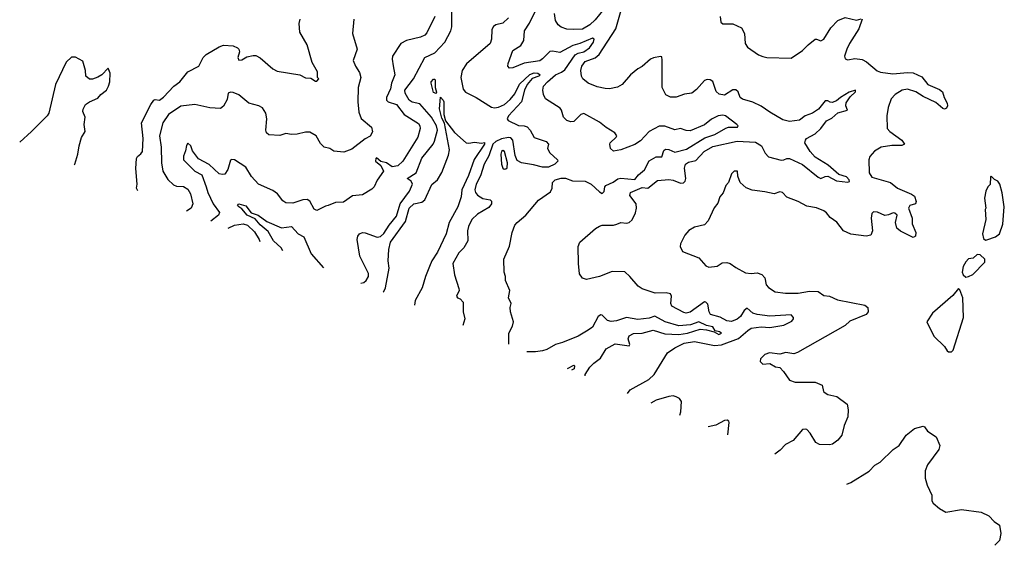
# Model space of a CAD drawing. Extents: x 2133489 to 2292442, y 756223 to 916462.
# Tile 76 of 256: x 2154451 to 2161387, y 815351 to 819052. Entities that reach past the tile are written whole.
import ezdxf

# ---------------------------------------------------------------- set-up
doc = ezdxf.new("R2010")
doc.units = 0

msp = doc.modelspace()

# ---------------------------------------------------------------- linework, layer by layer
at = {"layer": '0CON20XD'}
for points in [[(2156855.2, 817196.8), (2156875, 817202.5), (2156891.2, 817215), (2156909.2, 817245), (2156907.1, 817265), (2156847.2, 817387.2), (2156827.8, 817505), (2156832, 817528), (2156844.2, 817545), (2156865, 817554.4), (2156885, 817552.5), (2156968.2, 817521.8), (2156993.8, 817526.2), (2157015, 817545.7), (2157052.9, 817605), (2157105, 817669.2), (2157131.2, 817755), (2157195.9, 817844.1), (2157218.5, 817895), (2157208.2, 817915), (2157179.4, 817935), (2157243.3, 817975), (2157285, 818078.1), (2157363.6, 818175), (2157374.1, 818195.9), (2157394, 818275), (2157387.6, 818305), (2157353, 818365), (2157270.3, 818459.7), (2157215, 818472.6), (2157195, 818484.8), (2157165.3, 818534.7), (2157164.8, 818555), (2157225, 818636.9), (2157304.8, 818785.2), (2157375, 818817.8), (2157446.3, 818895), (2157487.8, 818975), (2157495, 819002.5), (2157494.7, 819135)], [(2157896.7, 816766.5), (2157896.7, 816845), (2157923.3, 816895), (2157928.8, 816925), (2157908.8, 816995), (2157906.7, 817025), (2157913.3, 817055), (2157894, 817095), (2157903.8, 817145), (2157873.3, 817215), (2157872.5, 817245), (2157863.3, 817275), (2157862.5, 817365), (2157902.4, 817457.6), (2157920, 817555), (2157940, 817605), (2157956, 817625), (2158016.9, 817675), (2158105, 817780.8), (2158190.3, 817839.7), (2158202, 817865), (2158204.4, 817905.6), (2158224.2, 817925.8), (2158265, 817936.4), (2158295.2, 817935.3), (2158345, 817916.7), (2158433.8, 817915), (2158476.1, 817895), (2158535, 817839.4), (2158555, 817829.6), (2158568.1, 817841.9), (2158573, 817875), (2158581.1, 817885), (2158631.8, 817908.2), (2158665, 817932), (2158685, 817937.2), (2158785, 817928), (2158810.3, 817959.7), (2158851.4, 817995), (2158885, 818058.4), (2158935, 818087.5), (2158975, 818087.8), (2158989.6, 818130.4), (2158999.8, 818140.2), (2159025, 818138.8), (2159065, 818118.7), (2159149.3, 818140.7), (2159278.5, 818221.5), (2159348.5, 818245), (2159425, 818288.6), (2159445, 818294.4), (2159507.5, 818295), (2159513.3, 818305), (2159503.8, 818315), (2159422, 818375), (2159405, 818379.6), (2159370.8, 818375), (2159325, 818351.3), (2159275, 818311.6), (2159175, 818270.3), (2159145, 818271.8), (2159105, 818285.7), (2159065, 818277.9), (2158995, 818301.5), (2158955, 818301.6), (2158885, 818264.7), (2158825, 818198.8), (2158785, 818173.6), (2158685, 818136.4), (2158635, 818127.5), (2158612.5, 818145), (2158607.5, 818175), (2158611.2, 818185), (2158653.8, 818225), (2158656.7, 818235), (2158643.3, 818255), (2158582.3, 818292.3), (2158535, 818331.9), (2158425, 818392), (2158404.2, 818385.8), (2158355, 818336), (2158333, 818333), (2158305, 818342.5), (2158282, 818365), (2158268, 818415), (2158258.7, 818428.7), (2158155.7, 818495.7), (2158140, 818525), (2158135.8, 818555), (2158141.9, 818585), (2158169.1, 818615), (2158225, 818663.3), (2158267.8, 818682.2), (2158290.5, 818699.5), (2158363.1, 818805), (2158385, 818816.9), (2158425, 818825.1), (2158464.7, 818855), (2158493.6, 818895), (2158497.7, 818915), (2158485, 818921.1), (2158396.5, 818883.5), (2158348.6, 818871.4), (2158255, 818820.5), (2158205, 818830.6), (2158185, 818827.8), (2158135, 818776.1), (2158115, 818763.5), (2158004.5, 818745.5), (2157925, 818713.8), (2157902, 818712), (2157890, 818725), (2157891.2, 818745), (2157925.8, 818834.2), (2157980.2, 818869.8), (2158003.1, 818905), (2158008.1, 818975), (2158042.7, 819027.3), (2158083.5, 819115)], [(2158565, 819126.5), (2158505, 819051.8), (2158467.1, 819015), (2158415, 818986.2), (2158355, 818983.6), (2158305, 818985.7), (2158265, 819000), (2158244, 819015), (2158225.5, 819045.5), (2158219.4, 819095)], [(2158732.6, 816421.1), (2158752.5, 816445), (2158882.3, 816517.7), (2158920, 816555), (2159014.5, 816705.5), (2159065, 816741.4), (2159131.2, 816775), (2159205.5, 816785.5), (2159345, 816757.5), (2159395, 816762.4), (2159515, 816807.7), (2159580.2, 816865), (2159605, 816879.8), (2159675, 816889.9), (2159735, 816885.5), (2159835, 816901.9), (2159889.4, 816930.6), (2159901.1, 816945), (2159901.2, 816955), (2159885, 816975.3), (2159735.2, 816965.2), (2159645, 816977.4), (2159615, 816986.2), (2159575, 817021.9), (2159555, 817005.5), (2159527.6, 816962.4), (2159505, 816944.7), (2159465, 816927.7), (2159432.4, 816932.4), (2159385, 816957.8), (2159317.6, 816977.6), (2159307.7, 816995), (2159298.2, 817048.2), (2159285, 817063.5), (2159275.4, 817065.4), (2159175, 816992.8), (2159146.7, 816986.7), (2159130, 816990), (2159044.2, 817035), (2159038.5, 817055), (2159043.6, 817105), (2159035, 817121.1), (2159005, 817128.4), (2158926.5, 817126.5), (2158835, 817158), (2158806.8, 817176.8), (2158750, 817245), (2158715, 817275.8), (2158625, 817279.4), (2158535, 817243.1), (2158445, 817223.8), (2158415, 817232.5), (2158393.9, 817263.9), (2158386.4, 817336.4), (2158386.2, 817455), (2158396.7, 817485), (2158507.7, 817582.3), (2158535, 817598.8), (2158555, 817606), (2158635, 817605.8), (2158657.1, 817612.9), (2158685, 817624), (2158725, 817619.5), (2158745.4, 817624.6), (2158765, 817644.2), (2158788.3, 817691.7), (2158797.1, 817725), (2158794.6, 817754.6), (2158750, 817815), (2158754.5, 817835.5), (2158835, 817870.6), (2158875, 817865.8), (2158945, 817920), (2159025, 817928.2), (2159055, 817922.7), (2159105, 817900.9), (2159127.1, 817902.9), (2159138.6, 817915), (2159143.5, 817935), (2159133.3, 818006.7), (2159142.2, 818035), (2159161.9, 818048.1), (2159215, 818061.1), (2159273.6, 818125), (2159335, 818158.8), (2159505, 818197.1), (2159635, 818189.1), (2159675.9, 818165), (2159701.7, 818111.7), (2159725, 818085.6), (2159815, 818062.3), (2159833.3, 818065), (2159855, 818075.5), (2159875, 818074.6), (2159965, 818033.2), (2160075, 817943.5), (2160095, 817933.3), (2160125, 817948.1), (2160145, 817950), (2160205, 817918.8), (2160285, 817907.3), (2160297.3, 817912.7), (2160295.4, 817925), (2160276.4, 817945), (2160222.5, 817962.5), (2160147.4, 818027.4), (2160055, 818083.3), (2160018.8, 818125), (2159983.1, 818185), (2159986.4, 818205), (2159994.6, 818215), (2160055, 818248.2), (2160094, 818286), (2160135, 818340.3), (2160171.4, 818358.6), (2160215, 818395.7), (2160281.4, 818415), (2160270, 818445), (2160272.1, 818467.9), (2160301.8, 818508.2), (2160339.2, 818545), (2160340, 818555), (2160295, 818542.3), (2160232.5, 818505), (2160205, 818481.2), (2160175, 818469.5), (2160160.9, 818470.9), (2160145, 818482), (2160125, 818480.8), (2160077.4, 818422.6), (2160036.7, 818393.3), (2159984.6, 818375.4), (2159944.6, 818345.4), (2159875, 818335.6), (2159827.3, 818347.3), (2159735, 818400), (2159675, 818443.1), (2159615, 818471.9), (2159542.6, 818492.6), (2159527.5, 818505), (2159511.9, 818545), (2159495, 818558.9), (2159475, 818558.5), (2159415, 818521.5), (2159378.5, 818528.5), (2159357.6, 818547.6), (2159335, 818616.7), (2159315, 818630), (2159295, 818631.2), (2159275, 818623.8), (2159218.9, 818561.1), (2159185, 818536), (2159135, 818527.1), (2159075, 818506), (2159035, 818506), (2159002.1, 818522.1), (2158976.7, 818575), (2158976.2, 818766.2), (2158975, 818790), (2158965, 818792.5), (2158915, 818784.2), (2158895, 818774.2), (2158836.8, 818723.2), (2158805, 818706.2), (2158755, 818664.2), (2158695, 818595.8), (2158663.4, 818576.6), (2158605.8, 818565.8), (2158575, 818568.1), (2158519.3, 818579.3), (2158455, 818604.3), (2158419.2, 818635), (2158408.1, 818655), (2158403.8, 818693.8), (2158410.4, 818725), (2158435, 818757.3), (2158505, 818783.9), (2158532.3, 818807.7), (2158651.3, 818988.7), (2158692.2, 819135)], [(2155282.7, 817846.6), (2155274.3, 817865), (2155279.4, 817895), (2155270, 818005), (2155274.4, 818075), (2155280.9, 818089.1), (2155305, 818107.5), (2155316.7, 818125), (2155319.7, 818215), (2155308.8, 818325), (2155375, 818454.4), (2155395, 818485.6), (2155405, 818490), (2155435, 818485.5), (2155463.6, 818506.4), (2155536.2, 818583.8), (2155578, 818615), (2155634.4, 818685.6), (2155713.8, 818725), (2155744.2, 818785), (2155763.6, 818806.4), (2155855, 818861.1), (2155886.3, 818873.7), (2155955, 818868.6), (2155984.2, 818854.2), (2155993.9, 818843.9), (2155998.8, 818825), (2155987.5, 818785), (2155995, 818767.5), (2156015, 818770), (2156050, 818790), (2156095, 818801.2), (2156115, 818800), (2156145, 818784), (2156235, 818706), (2156265, 818688.8), (2156425, 818663.3), (2156465, 818643.3), (2156501.7, 818641.7), (2156535, 818620), (2156545, 818620), (2156557.5, 818635), (2156550, 818645), (2156550, 818685), (2156510.5, 818750.5), (2156476.2, 818875), (2156424, 818965), (2156419.2, 819025), (2156426, 819055)], [(2156803.9, 819056.1), (2156794.4, 818955), (2156829.2, 818845), (2156801.2, 818765), (2156815.8, 818725), (2156845, 818680), (2156854.3, 818645), (2156834.5, 818575), (2156832.2, 818475), (2156840, 818400), (2156857.4, 818357.4), (2156930, 818295), (2156936.4, 818263.6), (2156918.8, 818231.2), (2156885, 818212.5), (2156789.7, 818140.3), (2156735, 818118.8), (2156665, 818127.5), (2156635, 818146), (2156595, 818153.8), (2156569.5, 818179.5), (2156538.8, 818235), (2156495, 818259.2), (2156465, 818260), (2156405, 818246.2), (2156365, 818244), (2156325, 818250), (2156283.6, 818236.4), (2156205, 818242), (2156190, 818255), (2156186, 818275), (2156191.1, 818355), (2156185.6, 818395), (2156161.3, 818431.3), (2156135, 818445.8), (2156065, 818464.3), (2155995, 818523.1), (2155955, 818538.6), (2155935, 818542), (2155920, 818535), (2155911.4, 818491.4), (2155887.5, 818442.5), (2155865, 818427.5), (2155790.6, 818430.6), (2155685, 818455.5), (2155585, 818442.7), (2155498.1, 818385), (2155459.1, 818325), (2155434.7, 818235), (2155447.7, 818155), (2155449.4, 818045), (2155459.6, 817985), (2155495, 817928.1), (2155535, 817888.9), (2155555, 817880.5), (2155605, 817877.8), (2155635, 817858.6), (2155653.5, 817825), (2155671.5, 817755), (2155659.2, 817725), (2155625.9, 817704.8)], [(2157375.8, 819074.2), (2157319.5, 818960.5), (2157305, 818944.4), (2157275, 818929.2), (2157175, 818905.3), (2157135.7, 818885), (2157077.5, 818795), (2157074.3, 818775), (2157083, 818727), (2157092.7, 818665), (2157069.6, 818605), (2157062.8, 818565), (2157034.6, 818505), (2157034.4, 818485), (2157046.2, 818475), (2157105, 818455.5), (2157159.4, 818385), (2157261.5, 818321.5), (2157270.9, 818305), (2157273.1, 818285), (2157254.7, 818225), (2157150.4, 818055), (2157115, 818023.5), (2157075, 818015.5), (2157035, 818043.4), (2156994.6, 818054.6), (2156965, 818080.5), (2156958.9, 818075), (2156957.9, 818055), (2156995.8, 818025.8), (2157013.8, 817985), (2156968.3, 817921.7), (2156948.8, 817875), (2156931.7, 817858.3), (2156865, 817820), (2156795, 817811.2), (2156731.7, 817768.3), (2156675.9, 817764.1), (2156624, 817744), (2156605, 817740), (2156545, 817708.8), (2156525, 817718.8), (2156495.5, 817775.5), (2156475, 817785.7), (2156445, 817783.3), (2156375, 817759.4), (2156325, 817762), (2156305, 817776), (2156266, 817825), (2156235, 817848.6), (2156132.5, 817895), (2156085, 817949.2), (2156044.7, 818014.7), (2155965, 818065.8), (2155945, 818068.8), (2155936, 818064), (2155917.1, 817997.1), (2155895, 817965.6), (2155877.8, 817962.2), (2155855, 817967.9), (2155785, 818032.9), (2155711.7, 818071.7), (2155669.1, 818129.1), (2155655.6, 818165), (2155635, 818183.8), (2155625, 818167.5), (2155620, 818130), (2155605, 818092.5), (2155605.6, 818065), (2155685, 817985.3), (2155735, 817960), (2155764.7, 817875), (2155776.5, 817835), (2155815, 817755.8), (2155858.9, 817695), (2155850.9, 817675), (2155798.5, 817633.4)], [(2157895.4, 819065), (2157855, 819028.7), (2157805, 819015.8), (2157788.5, 819005), (2157776.8, 818983.2), (2157775.3, 818914.7), (2157766.1, 818883.8), (2157598.4, 818741.6), (2157568.4, 818695), (2157559.4, 818645), (2157575, 818564), (2157592.6, 818542.6), (2157666, 818505), (2157775, 818436.5), (2157795, 818431.8), (2157825, 818437.3), (2157866.2, 818455), (2157905, 818489.3), (2157939, 818531), (2157971.9, 818598.1), (2158045, 818666), (2158075, 818678.3), (2158100.8, 818675), (2158118.1, 818665), (2158108.5, 818655), (2158062.1, 818637.9), (2158025.1, 818594.9), (2158006.4, 818555), (2157986, 818475), (2157895.2, 818375), (2157885.9, 818355), (2157893, 818343), (2157965, 818307), (2158005, 818306), (2158025, 818299), (2158047.5, 818275), (2158075, 818222.5), (2158159.2, 818195), (2158176, 818175), (2158168.8, 818145), (2158186, 818115), (2158240, 818065), (2158240.8, 818055), (2158221.9, 818035), (2158175, 818014.8), (2158135, 818013.3), (2158069.8, 818029.8), (2157985, 818044.4), (2157955, 818061.4), (2157941.3, 818095), (2157924, 818205), (2157911.2, 818221.2), (2157895, 818223.8), (2157845, 818214.3), (2157805, 818195.1), (2157784.9, 818175), (2157756.6, 818093.3), (2157724.1, 818035), (2157697.1, 817952.9), (2157666.2, 817895), (2157657.3, 817855), (2157661.1, 817835), (2157676.1, 817816.1), (2157714.3, 817794.3), (2157765, 817783.3), (2157774.6, 817774.6), (2157775.4, 817755), (2157755, 817728.8), (2157675, 817683.8), (2157635, 817645.7), (2157611.5, 817595), (2157604.4, 817565), (2157608.5, 817495), (2157579.5, 817445), (2157545, 817410), (2157502, 817335), (2157514.2, 817255), (2157545, 817160), (2157546.7, 817145), (2157527.5, 817105), (2157535, 817093.3), (2157555, 817086.7), (2157574.1, 817064.1), (2157576.2, 816995), (2157586, 816945), (2157573.1, 816900.2)], [(2160386.2, 819055), (2160361.3, 818988.7), (2160296, 818885), (2160277.5, 818845), (2160261.2, 818795), (2160267, 818777), (2160285, 818770), (2160335, 818778.6), (2160385, 818771.1), (2160416, 818755), (2160492.4, 818692.4), (2160515, 818681.8), (2160601.3, 818671.3), (2160705, 818680.9), (2160745, 818678.9), (2160805, 818650.5), (2160849.2, 818595), (2160931.7, 818561.7), (2160952, 818545), (2160963.1, 818505), (2160985.6, 818465), (2160987.3, 818445), (2160980.5, 818429.5), (2160966.8, 818423.2), (2160955, 818427.5), (2160905, 818468.7), (2160815, 818511.2), (2160765, 818543.2), (2160705, 818562.9), (2160668, 818555), (2160618, 818525), (2160589.2, 818495), (2160568.6, 818435), (2160560, 818375), (2160562.5, 818285), (2160581.2, 818265), (2160666, 818205), (2160683.3, 818175), (2160664.2, 818165.8), (2160595, 818165.6), (2160520, 818155), (2160472.9, 818127.1), (2160440.8, 818089.2), (2160433.9, 818066.1), (2160434.2, 817975), (2160455, 817942.9), (2160585, 817905.5), (2160635, 817866.7), (2160733.9, 817823.9), (2160755, 817810), (2160766.7, 817773.3), (2160762, 817755), (2160722.5, 817745), (2160712, 817725), (2160737.5, 817655), (2160739.2, 817615), (2160764.4, 817555), (2160762.1, 817527.9), (2160745, 817519.4), (2160655, 817562.7), (2160630, 817585), (2160620, 817625), (2160632.5, 817675), (2160615, 817690), (2160605, 817692.5), (2160572.3, 817677.7), (2160545.7, 817674.3), (2160495, 817696.2), (2160465, 817698.8), (2160455, 817687.5), (2160448.1, 817655), (2160457.8, 817565), (2160446, 817535), (2160415, 817528.1), (2160305, 817542), (2160255, 817566.2), (2160207, 817627), (2160160.5, 817660.5), (2160135, 817692.5), (2160115.9, 817705.9), (2160065, 817726.7), (2159995, 817738.8), (2159935, 817773.3), (2159855, 817803.8), (2159825, 817836.2), (2159805, 817840), (2159765, 817825.8), (2159700.8, 817840.8), (2159611.7, 817851.7), (2159569.3, 817869.3), (2159526.4, 817906.4), (2159510.7, 817950.7), (2159507.5, 817985), (2159485, 817986.7), (2159465, 817967.5), (2159444.3, 817905.7), (2159425.9, 817884.1), (2159405.7, 817834.3), (2159384, 817805), (2159369.1, 817760.9), (2159343.6, 817726.4), (2159301.2, 817635), (2159275, 817606.7), (2159205, 817592), (2159165, 817568.8), (2159135.8, 817534.2), (2159106.7, 817475), (2159103.3, 817455), (2159121.2, 817421.2), (2159235, 817375.8), (2159285, 817320), (2159305, 817309.2), (2159364.1, 817315.9), (2159400.5, 817339.5), (2159433.6, 817343.6), (2159455, 817336.7), (2159495, 817306.7), (2159565, 817268.8), (2159605, 817264.4), (2159645, 817269.4), (2159679.1, 817259.1), (2159700.8, 817235), (2159710, 817185), (2159725, 817166.2), (2159772.5, 817135), (2159845, 817125.8), (2159934.1, 817125.9), (2160015, 817141.4), (2160075, 817138.8), (2160115, 817110), (2160155, 817106.2), (2160210.9, 817080.9), (2160405, 817042.2), (2160425.6, 817025), (2160427.1, 816995), (2160413.6, 816976.3), (2160299.7, 816930.3), (2160265, 816898), (2159931.2, 816708.8), (2159905, 816700), (2159848.3, 816708.3), (2159805, 816696.7), (2159733.8, 816706.2), (2159700, 816695), (2159670, 816665), (2159667.5, 816645), (2159685, 816627.5), (2159735, 816632.5), (2159775, 816607.5), (2159805, 816602.5), (2159832.5, 816575), (2159875, 816513.8), (2159915, 816500), (2159989.4, 816500.6), (2160055, 816499.4), (2160105, 816478.8), (2160114.2, 816435), (2160125, 816424), (2160145, 816412.9), (2160208.3, 816398.3), (2160279.2, 816345), (2160286.9, 816305), (2160284.2, 816255), (2160259.2, 816195), (2160243, 816127), (2160215, 816091.2), (2160177.3, 816062.7), (2160155, 816058), (2160085, 816060), (2160058.8, 816075), (2160020.3, 816140.3), (2159995.8, 816165.8), (2159985, 816170), (2159965, 816166.2), (2159899.7, 816090.3), (2159845, 816061.2), (2159808.3, 816021.7), (2159769.9, 815992.6)], [(2159386.2, 819075), (2159390, 819035), (2159405, 819023.3), (2159475, 819022.5), (2159535.7, 818995.7), (2159556, 818954), (2159561.2, 818885), (2159577.7, 818857.7), (2159656.7, 818805), (2159685, 818794), (2159715, 818786), (2159885, 818781.2), (2159965, 818835.8), (2160004.5, 818875.5), (2160055, 818914), (2160065, 818915.8), (2160095, 818904.2), (2160115, 818916), (2160164.3, 818995), (2160215, 819047.5), (2160265, 819067.1), (2160345, 819048), (2160378.8, 819058.8)], [(2154835.2, 818031.5), (2154838.5, 818035), (2154861.5, 818105), (2154869.4, 818165), (2154886.8, 818223.2), (2154911.2, 818265), (2154904.2, 818315), (2154912, 818365), (2154896.2, 818405), (2154898.3, 818421.7), (2154914.1, 818455.9), (2154942.5, 818475), (2155001.3, 818498.7), (2155023.3, 818526.7), (2155061.4, 818555), (2155075.5, 818584.5), (2155085.6, 818615), (2155088.8, 818675), (2155075, 818710), (2155030, 818665), (2155002.1, 818647.9), (2154965, 818632.9), (2154943, 818633), (2154918, 818655), (2154915.7, 818695), (2154895, 818760), (2154845, 818788), (2154815, 818788.8), (2154777.9, 818752.1), (2154703.8, 818596.2), (2154655.5, 818395), (2154645.6, 818375), (2154535, 818264.2), (2154450.9, 818190.2)], [(2157385, 818532), (2157365, 818538.8), (2157348.5, 818605), (2157349.5, 818615), (2157365, 818634.2), (2157375, 818633.8), (2157378.5, 818625), (2157377.3, 818575), (2157387.1, 818542.9), (2157385, 818532)], [(2157010.6, 817132.7), (2157015, 817138.5), (2157026.8, 817165), (2157053.2, 817303.2), (2157046.7, 817355), (2157051.2, 817435), (2157064.2, 817485), (2157167.7, 817632.3), (2157194.7, 817725), (2157226.9, 817755), (2157285, 817768.4), (2157305, 817784), (2157355, 817891.4), (2157394.3, 817925.7), (2157425, 817976.2), (2157472.4, 818097.6), (2157479.6, 818135), (2157443.3, 818323.3), (2157425, 818358.8), (2157409.2, 818425), (2157415, 818506.7), (2157435, 818485.8), (2157437.8, 818475), (2157438.8, 818385), (2157450.2, 818340.2), (2157515, 818257.5), (2157595.5, 818185.5), (2157615, 818182.5), (2157655, 818189.5), (2157705, 818182), (2157725, 818187.5), (2157725.5, 818175.5), (2157652, 818068), (2157612.3, 817955), (2157566.1, 817855), (2157560.4, 817805), (2157538.5, 817735), (2157475.3, 817625), (2157455, 817544.2), (2157394.1, 817415), (2157353.7, 817355), (2157337.3, 817315), (2157309.2, 817245), (2157286.5, 817165), (2157237.3, 817075), (2157231.5, 817041.4)], [(2157865, 818000), (2157875, 818002.5), (2157885, 818010), (2157887.5, 818045), (2157865.6, 818125), (2157855, 818130.8), (2157845, 818123.8), (2157840, 818105), (2157846.2, 818035), (2157855, 818007.5), (2157865, 818000)], [(2161255, 817500), (2161265, 817502.5), (2161325, 817522.5), (2161352.5, 817545), (2161376.4, 817613.6), (2161387.1, 817735), (2161373, 817833), (2161356.2, 817895), (2161342.5, 817915), (2161317, 817927), (2161295, 817950), (2161290, 817945), (2161287, 817893), (2161270, 817875), (2161257.5, 817845), (2161247.5, 817795), (2161256.7, 817725), (2161252.5, 817715), (2161256.7, 817645), (2161232.5, 817545), (2161241.7, 817511.7), (2161255, 817500)], [(2156305.4, 817424), (2156293.1, 817445), (2156238.3, 817495), (2156200.6, 817560.6), (2156145, 817608.1), (2156109.6, 817649.6), (2156054.5, 817675), (2156015, 817720), (2155994.2, 817735), (2155986.2, 817745), (2155994.5, 817755.5), (2156045, 817742.5), (2156081.5, 817691.5), (2156131.9, 817675), (2156192, 817632), (2156295, 817586.1), (2156365, 817595.5), (2156412.1, 817545), (2156453, 817523), (2156504.8, 817404.8), (2156591.8, 817305.7)], [(2155918.9, 817583.7), (2155965, 817606.1), (2156025, 817613.8), (2156055, 817605.6), (2156105, 817557.9), (2156137.8, 817505), (2156143.2, 817491)], [(2161115, 817240), (2161135, 817243.8), (2161165, 817257.5), (2161250, 817345), (2161250, 817365), (2161217, 817397), (2161195, 817400), (2161167, 817373), (2161135, 817367.5), (2161115, 817347.5), (2161096.7, 817315), (2161090, 817275), (2161097.5, 817255), (2161115, 817240)], [(2161015, 816713.3), (2161026.7, 816725), (2161099.6, 816955), (2161094.3, 817095), (2161075, 817150), (2161065, 817160), (2161025, 817110), (2160882, 816985), (2160842, 816925), (2160891.2, 816825), (2160965, 816751.2), (2160985, 816720), (2160995, 816713.3), (2161015, 816713.3)], [(2158435.2, 816544), (2158435.4, 816555), (2158466.6, 816605), (2158494.6, 816635), (2158541.7, 816668.3), (2158582.6, 816735), (2158645, 816769.3), (2158744.2, 816755.8), (2158750, 816765), (2158737.8, 816805), (2158745, 816825.2), (2158775, 816841.6), (2158835.2, 816844.8), (2158913.2, 816866.8), (2158995, 816839.5), (2159095, 816834.9), (2159154.4, 816845), (2159245, 816874.3), (2159289.4, 816869.4), (2159343.6, 816853.6), (2159375, 816835.6), (2159394, 816845), (2159380, 816855), (2159351.4, 816861.4), (2159335, 816888.7), (2159289.8, 816899.8), (2159235, 816923.8), (2159177, 816903), (2159095, 816897.1), (2158997.8, 816925), (2158925, 816965.4), (2158885, 816951.3), (2158805, 816940.6), (2158725, 816955.3), (2158655, 816931.4), (2158616.9, 816926.9), (2158591.9, 816935), (2158555, 816971.4), (2158545, 816974.4), (2158525, 816961.9), (2158485, 816888.2), (2158454.7, 816865.3), (2158385, 816824.5), (2158275, 816778.6), (2158225, 816765.7), (2158165, 816730.6), (2158135, 816721.1), (2158085, 816712.5), (2158024.3, 816713.8)], [(2158310.2, 816595.7), (2158355, 816620), (2158360, 816615), (2158356, 816595), (2158339.1, 816583.7)], [(2159101.2, 816268.8), (2159108.3, 816291.7), (2159113.6, 816363.6), (2159098.8, 816385), (2159076.6, 816396.6), (2159055, 816402.9), (2159025, 816400), (2158935.7, 816374.3), (2158898.2, 816352.7)], [(2159439.3, 816129.2), (2159450, 816215), (2159446.1, 816226.1), (2159435, 816233.3), (2159415, 816231.2), (2159355, 816197.5), (2159301.6, 816186)], [(2160277.9, 815782.7), (2160305, 815792.5), (2160435, 815873.8), (2160475, 815916.2), (2160513, 815937), (2160603.8, 816025), (2160646.7, 816055), (2160695, 816126.2), (2160755, 816173.3), (2160815, 816190), (2160825.9, 816185.9), (2160846.2, 816155), (2160906.2, 816115), (2160933.3, 816055), (2160926.7, 816025), (2160845, 815917.5), (2160828.8, 815875), (2160830, 815825), (2160843.8, 815775), (2160876.2, 815705), (2160876.2, 815665), (2160887, 815647), (2160929.7, 815609.7), (2160975, 815584.2), (2161085.5, 815604.5), (2161225, 815585.6), (2161278, 815558), (2161315, 815518.8), (2161352.3, 815492.3), (2161363.3, 815435), (2161354, 815385), (2161321.5, 815351.4)]]:
    msp.add_lwpolyline(points, dxfattribs=at)

doc.saveas('drawing.dxf')
